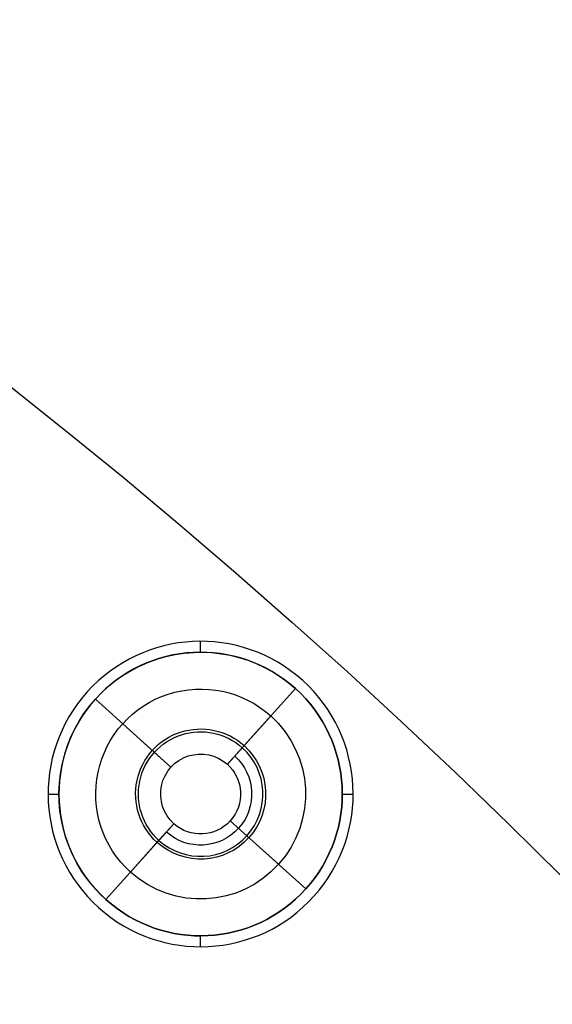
# Model space of a CAD drawing. Header units: centimetres. Extents: x -10.1 to 10.1, y -10.1 to 10.1.
# Tile 249 of 256: x 5.3 to 6, y 5.8 to 7.2. Entities that reach past the tile are written whole.
import ezdxf

# ---------------------------------------------------------------- set-up
doc = ezdxf.new("R2010")
doc.units = ezdxf.units.CM
doc.layers.add('Default', color=7, linetype='Continuous', true_color=0x000000)

msp = doc.modelspace()

# ---------------------------------------------------------------- linework, layer by layer
at = {"layer": 'Default'}
for p, q in [((5.5136, 6.3185, -0.02), (5.5136, 6.3335, -0.02)), ((5.6542, 6.2796, -0.02), (5.6542, 6.2796, 0.1)), ((5.3576, 6.264, -0.02), (5.3576, 6.264, 0.1)), ((5.5504, 6.1644, 0.3), (5.6441, 6.2684, 0.3)), ((5.6441, 6.2684, -0.02), (5.6441, 6.2684, 0.3)), ((5.3687, 6.254, -0.02), (5.3687, 6.254, 0.3)), ((5.4728, 6.1603, 0.3), (5.3687, 6.254, 0.3)), ((5.571, 6.1872, -0.0504), (5.6102, 6.2308, -0.15)), ((5.45, 6.1808, -0.0504), (5.4063, 6.2201, -0.15)), ((5.4728, 6.1603, 0.3), (5.45, 6.1808, -0.0504)), ((5.5504, 6.1644, 0.3), (5.571, 6.1872, -0.0504)), ((5.3036, 6.1235, -0.02), (5.3186, 6.1235, -0.02)), ((5.7086, 6.1235, -0.02), (5.7236, 6.1235, -0.02)), ((5.3832, 5.9786, 0.3), (5.4768, 6.0826, 0.3)), ((5.4768, 6.0826, 0.3), (5.4563, 6.0599, -0.0504)), ((5.6585, 5.993, 0.3), (5.5545, 6.0867, 0.3)), ((5.5545, 6.0867, 0.3), (5.5773, 6.0662, -0.0504)), ((5.5773, 6.0662, -0.0504), (5.6209, 6.0269, -0.15)), ((5.4563, 6.0599, -0.0504), (5.417, 6.0162, -0.15)), ((5.6585, 5.993, -0.02), (5.6585, 5.993, 0.3)), ((5.6697, 5.983, -0.02), (5.6697, 5.983, 0.1)), ((5.3731, 5.9675, -0.02), (5.3731, 5.9675, 0.1)), ((5.5136, 5.9135, -0.02), (5.5136, 5.9285, -0.02))]:
    msp.add_line(p, q, dxfattribs=at)
at = {"layer": 'Default', "extrusion": (0, 0, -1)}
for centre, radius, start, end in [((0, 0, -0.1), 10.05, 0, 180), ((0, 0, 0.3), 10.05, 0, 180), ((0, 0, 0.6), 8.5, 90, 270), ((0, 0, 0.15), 8.5, 90, 270), ((0, 0, 0.375), 8.5, 90, 270), ((-5.5136, 6.1235, -0.3), 0.195, 312, 132), ((-5.5136, 6.1235, 0.02), 0.195, 312, 132), ((-5.5136, 6.1235, 0.15), 0.1444, 312, 132), ((-5.5136, 6.1235, 0.02), 0.195, 132, 312), ((-5.5136, 6.1235, -0.3), 0.195, 132, 312), ((-5.5136, 6.1235, 0.15), 0.1444, 132, 312), ((-5.5136, 6.1235, 0.0568), 0.0895, 312, 132), ((-5.5136, 6.1235, 0.0504), 0.0857, 312, 132), ((-5.5136, 6.1235, 0.0568), 0.0895, 132, 312), ((-5.5136, 6.1235, -0.3), 0.055, 312, 132), ((-5.5136, 6.1235, -0.1248), 0.0703, 132, 312), ((-5.5136, 6.1235, -0.3), 0.055, 132, 312)]:
    msp.add_arc(centre, radius, start, end, dxfattribs=at)
at = {"layer": 'Default'}
for centre, radius, start, end in [((0, 0, -0.7), 10.05, 0, 180), ((5.5136, 6.1235, -0.02), 0.21, 48, 228), ((5.5136, 6.1235, 0.1), 0.21, 48, 228), ((5.5136, 6.1235, 0.04), 0.21, 48, 228), ((5.5136, 6.1235, 0.14), 0.195, 48, 228), ((5.5136, 6.1235, -0.02), 0.21, 228, 48), ((5.5136, 6.1235, 0.1), 0.21, 228, 48), ((5.5136, 6.1235, 0.04), 0.21, 228, 48), ((5.5136, 6.1235, 0.14), 0.195, 228, 48), ((5.5136, 6.1235, -0.0504), 0.0857, 228, 48)]:
    msp.add_arc(centre, radius, start, end, dxfattribs=at)
for points in [[(5.6542, 6.2796, 0.1), (5.6542, 6.2796, 0.04), (5.6542, 6.2796, -0.02)], [(5.6441, 6.2684, 0.3), (5.6441, 6.2684, 0.14), (5.6441, 6.2684, -0.02)], [(5.6102, 6.2308, -0.15), (5.5906, 6.209, -0.1002), (5.571, 6.1872, -0.0504)], [(5.571, 6.1872, -0.0504), (5.5607, 6.1758, 0.1248), (5.5504, 6.1644, 0.3)], [(5.4768, 6.0826, 0.3), (5.4666, 6.0713, 0.1248), (5.4563, 6.0599, -0.0504)], [(5.4563, 6.0599, -0.0504), (5.4367, 6.038, -0.1002), (5.417, 6.0162, -0.15)], [(5.3832, 5.9786, -0.02), (5.3832, 5.9786, 0.14), (5.3832, 5.9786, 0.3)], [(5.3731, 5.9675, -0.02), (5.3731, 5.9675, 0.04), (5.3731, 5.9675, 0.1)]]:
    msp.add_open_spline(points, degree=2, dxfattribs=at)

doc.saveas('drawing.dxf')
